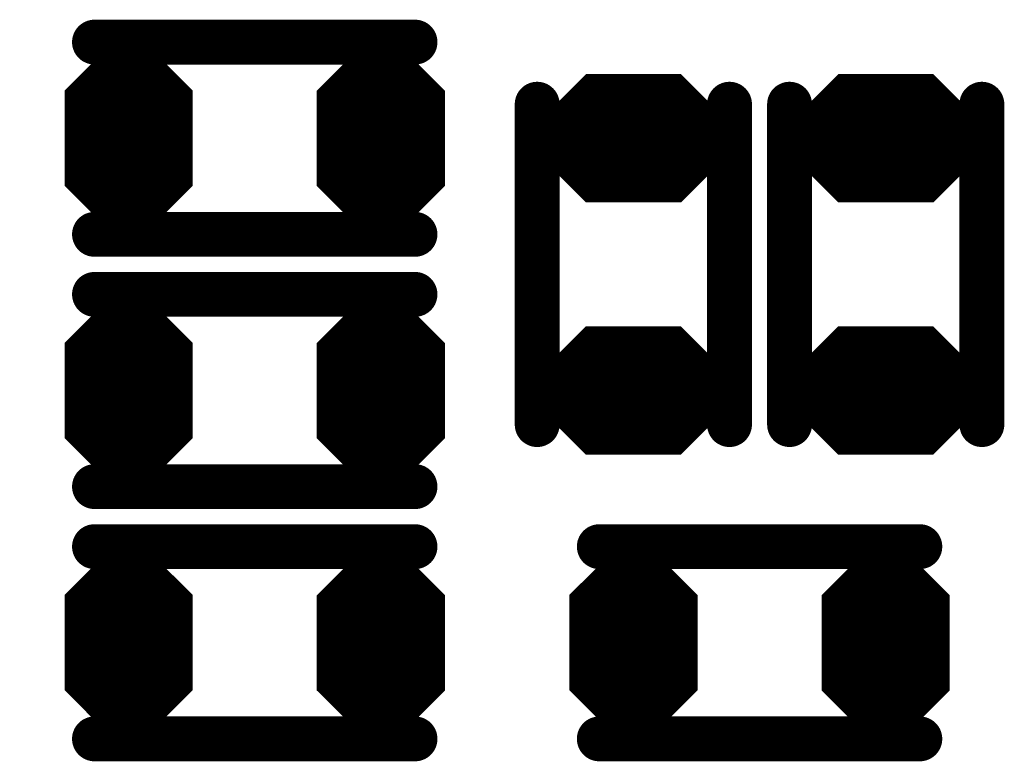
# Model space of a CAD drawing. Extents: x 0 to 8.86, y -3.29 to 6.3.
# Tile 89 of 129: x 6.61 to 6.77, y 3.62 to 3.74. Entities that reach past the tile are written whole.
import ezdxf

# ---------------------------------------------------------------- set-up
doc = ezdxf.new("R2010")
doc.units = 0
doc.layers.get('0').update_dxf_attribs({"color": 3, "linetype": 'CONTINUOUS'})

# ---------------------------------------------------------------- blocks, each defined once
blk = doc.blocks.new('PAD_R1')
at = {"const_width": 0.5}
blk.add_lwpolyline([(0.25, 0, 1), (-0.25, 0, 1)], format="xyb", close=True, dxfattribs=at)

msp = doc.modelspace()

# ---------------------------------------------------------------- linework, layer by layer
for p, q in [((6.62089, 3.72577), (6.62824, 3.73312)), ((6.63113, 3.73312), (6.63848, 3.72577)), ((6.66025, 3.72573), (6.6676, 3.73308)), ((6.67049, 3.73308), (6.67784, 3.72573)), ((6.69388, 3.71998), (6.70123, 3.72733)), ((6.71565, 3.72733), (6.723, 3.71998)), ((6.73325, 3.71998), (6.7406, 3.72733)), ((6.75502, 3.72733), (6.76237, 3.71998)), ((6.62089, 3.72577), (6.63848, 3.72577)), ((6.66025, 3.72573), (6.67784, 3.72573)), ((6.69388, 3.71998), (6.723, 3.71998)), ((6.73325, 3.71998), (6.76237, 3.71998)), ((6.69388, 3.71568), (6.723, 3.71568)), ((6.69388, 3.71568), (6.70123, 3.70833)), ((6.71565, 3.70833), (6.723, 3.71568)), ((6.73325, 3.71568), (6.76237, 3.71568)), ((6.73325, 3.71568), (6.7406, 3.70833)), ((6.75502, 3.70833), (6.76237, 3.71568)), ((6.62089, 3.70993), (6.63848, 3.70993)), ((6.62089, 3.70993), (6.62824, 3.70258)), ((6.63113, 3.70258), (6.63848, 3.70993)), ((6.66025, 3.70989), (6.67784, 3.70989)), ((6.66025, 3.70989), (6.6676, 3.70254)), ((6.67049, 3.70254), (6.67784, 3.70989)), ((6.62089, 3.6864), (6.62824, 3.69375)), ((6.63113, 3.69375), (6.63848, 3.6864)), ((6.66025, 3.68636), (6.6676, 3.69371)), ((6.67049, 3.69371), (6.67784, 3.68636)), ((6.69384, 3.68061), (6.70119, 3.68796)), ((6.71561, 3.68796), (6.72296, 3.68061)), ((6.73321, 3.68061), (6.74056, 3.68796)), ((6.75498, 3.68796), (6.76233, 3.68061)), ((6.62089, 3.6864), (6.63848, 3.6864)), ((6.66025, 3.68636), (6.67784, 3.68636)), ((6.69384, 3.68061), (6.72296, 3.68061)), ((6.73321, 3.68061), (6.76233, 3.68061)), ((6.69384, 3.67631), (6.72296, 3.67631)), ((6.69384, 3.67631), (6.70119, 3.66896)), ((6.71561, 3.66896), (6.72296, 3.67631)), ((6.73321, 3.67631), (6.76233, 3.67631)), ((6.73321, 3.67631), (6.74056, 3.66896)), ((6.75498, 3.66896), (6.76233, 3.67631)), ((6.62089, 3.67056), (6.63848, 3.67056)), ((6.62089, 3.67056), (6.62824, 3.66321)), ((6.63113, 3.66321), (6.63848, 3.67056)), ((6.66025, 3.67052), (6.67784, 3.67052)), ((6.66025, 3.67052), (6.6676, 3.66317)), ((6.67049, 3.66317), (6.67784, 3.67052)), ((6.62089, 3.64703), (6.62824, 3.65438)), ((6.63113, 3.65438), (6.63848, 3.64703)), ((6.66025, 3.64699), (6.6676, 3.65434)), ((6.67049, 3.65434), (6.67784, 3.64699)), ((6.69963, 3.64703), (6.70698, 3.65438)), ((6.70987, 3.65438), (6.71722, 3.64703)), ((6.73899, 3.64699), (6.74634, 3.65434)), ((6.74923, 3.65434), (6.75658, 3.64699)), ((6.62089, 3.64703), (6.63848, 3.64703)), ((6.66025, 3.64699), (6.67784, 3.64699)), ((6.69963, 3.64703), (6.71722, 3.64703)), ((6.73899, 3.64699), (6.75658, 3.64699)), ((6.62089, 3.63119), (6.63848, 3.63119)), ((6.62089, 3.63119), (6.62824, 3.62384)), ((6.63113, 3.62384), (6.63848, 3.63119)), ((6.66025, 3.63115), (6.67784, 3.63115)), ((6.66025, 3.63115), (6.6676, 3.6238)), ((6.67049, 3.6238), (6.67784, 3.63115)), ((6.69963, 3.63119), (6.71722, 3.63119)), ((6.69963, 3.63119), (6.70698, 3.62384)), ((6.70987, 3.62384), (6.71722, 3.63119)), ((6.73899, 3.63115), (6.75658, 3.63115)), ((6.73899, 3.63115), (6.74634, 3.6238)), ((6.74923, 3.6238), (6.75658, 3.63115))]:
    msp.add_line(p, q)
for points, const_width in [([(6.67436, 3.73283), (6.62436, 3.73283)], 0.007), ([(6.67436, 3.73283), (6.62436, 3.73283)], 0.007), ([(6.62331, 3.72677), (6.62866, 3.73212), (6.63071, 3.73212), (6.63606, 3.72677)], 0.003), ([(6.62907, 3.73112), (6.6303, 3.73112)], 0.005), ([(6.66267, 3.72673), (6.66802, 3.73208), (6.67007, 3.73208), (6.67542, 3.72673)], 0.003), ([(6.66843, 3.73108), (6.66966, 3.73108)], 0.005), ([(6.62572, 3.72777), (6.63365, 3.72777)], 0.005), ([(6.66508, 3.72773), (6.67301, 3.72773)], 0.005), ([(6.62331, 3.72677), (6.63606, 3.72677)], 0.003), ([(6.66267, 3.72673), (6.67542, 3.72673)], 0.003), ([(6.69342, 3.72314), (6.69342, 3.67314)], 0.007), ([(6.69342, 3.72314), (6.69342, 3.67314)], 0.007), ([(6.69629, 3.72098), (6.70164, 3.72633), (6.71524, 3.72633), (6.72059, 3.72098)], 0.003), ([(6.70206, 3.72532), (6.71482, 3.72532)], 0.005), ([(6.72342, 3.72314), (6.72342, 3.67314)], 0.007), ([(6.72342, 3.72314), (6.72342, 3.67314)], 0.007), ([(6.73279, 3.72314), (6.73279, 3.67314)], 0.007), ([(6.73279, 3.72314), (6.73279, 3.67314)], 0.007), ([(6.73566, 3.72098), (6.74101, 3.72633), (6.75461, 3.72633), (6.75996, 3.72098)], 0.003), ([(6.74143, 3.72532), (6.75419, 3.72532)], 0.005), ([(6.76279, 3.72314), (6.76279, 3.67314)], 0.007), ([(6.76279, 3.72314), (6.76279, 3.67314)], 0.007), ([(6.61969, 3.72427), (6.63969, 3.72427)], 0.002), ([(6.62269, 3.72527), (6.63669, 3.72527)], 0.002), ([(6.65904, 3.72423), (6.67904, 3.72423)], 0.002), ([(6.66204, 3.72523), (6.67604, 3.72523)], 0.002), ([(6.61969, 3.71743), (6.63969, 3.71743)], 0.014), ([(6.65904, 3.71739), (6.67904, 3.71739)], 0.014), ([(6.69871, 3.72198), (6.71817, 3.72198)], 0.005), ([(6.73808, 3.72198), (6.75754, 3.72198)], 0.005), ([(6.69629, 3.72098), (6.72059, 3.72098)], 0.003), ([(6.73566, 3.72098), (6.75996, 3.72098)], 0.003), ([(6.69567, 3.71948), (6.72121, 3.71948)], 0.002), ([(6.73504, 3.71948), (6.76058, 3.71948)], 0.002), ([(6.69267, 3.71768), (6.72421, 3.71768)], 0.003), ([(6.69267, 3.71847), (6.72421, 3.71847)], 0.002), ([(6.73204, 3.71768), (6.76358, 3.71768)], 0.003), ([(6.73204, 3.71847), (6.76358, 3.71847)], 0.002), ([(6.69567, 3.71618), (6.72121, 3.71618)], 0.002), ([(6.73504, 3.71618), (6.76058, 3.71618)], 0.002), ([(6.69508, 3.71517), (6.7218, 3.71517)], 0.002), ([(6.69508, 3.71517), (6.70143, 3.70882)], 0.002), ([(6.6975, 3.71417), (6.71938, 3.71417)], 0.004), ([(6.6975, 3.71417), (6.70185, 3.70982)], 0.004), ([(6.69871, 3.71367), (6.71817, 3.71367)], 0.005), ([(6.71503, 3.70982), (6.71938, 3.71417)], 0.004), ([(6.71545, 3.70882), (6.7218, 3.71517)], 0.002), ([(6.73445, 3.71517), (6.76117, 3.71517)], 0.002), ([(6.73445, 3.71517), (6.7408, 3.70882)], 0.002), ([(6.73687, 3.71417), (6.75875, 3.71417)], 0.004), ([(6.73687, 3.71417), (6.74122, 3.70982)], 0.004), ([(6.73808, 3.71367), (6.75754, 3.71367)], 0.005), ([(6.7544, 3.70982), (6.75875, 3.71417)], 0.004), ([(6.75482, 3.70882), (6.76117, 3.71517)], 0.002), ([(6.70206, 3.71033), (6.71482, 3.71033)], 0.005), ([(6.74143, 3.71033), (6.75419, 3.71033)], 0.005), ([(6.62269, 3.71043), (6.63669, 3.71043)], 0.002), ([(6.66204, 3.71039), (6.67604, 3.71039)], 0.002), ([(6.70185, 3.70982), (6.71503, 3.70982)], 0.004), ([(6.74122, 3.70982), (6.7544, 3.70982)], 0.004), ([(6.6221, 3.70943), (6.63727, 3.70943)], 0.002), ([(6.6221, 3.70943), (6.62845, 3.70308)], 0.002), ([(6.62451, 3.70843), (6.63486, 3.70843)], 0.004), ([(6.62451, 3.70843), (6.62886, 3.70408)], 0.004), ([(6.62572, 3.70793), (6.63365, 3.70793)], 0.005), ([(6.63051, 3.70408), (6.63486, 3.70843)], 0.004), ([(6.63092, 3.70308), (6.63727, 3.70943)], 0.002), ([(6.66146, 3.70939), (6.67663, 3.70939)], 0.002), ([(6.66146, 3.70939), (6.66781, 3.70304)], 0.002), ([(6.66387, 3.70839), (6.67422, 3.70839)], 0.004), ([(6.66387, 3.70839), (6.66822, 3.70404)], 0.004), ([(6.66508, 3.70789), (6.67301, 3.70789)], 0.005), ([(6.66987, 3.70404), (6.67422, 3.70839)], 0.004), ([(6.67028, 3.70304), (6.67663, 3.70939)], 0.002), ([(6.70143, 3.70882), (6.71545, 3.70882)], 0.002), ([(6.7408, 3.70882), (6.75482, 3.70882)], 0.002), ([(6.62907, 3.70458), (6.6303, 3.70458)], 0.005), ([(6.66843, 3.70454), (6.66966, 3.70454)], 0.005), ([(6.67436, 3.70283), (6.62436, 3.70283)], 0.007), ([(6.67436, 3.70283), (6.62436, 3.70283)], 0.007), ([(6.62886, 3.70408), (6.63051, 3.70408)], 0.004), ([(6.66822, 3.70404), (6.66987, 3.70404)], 0.004), ([(6.62845, 3.70308), (6.63092, 3.70308)], 0.002), ([(6.66781, 3.70304), (6.67028, 3.70304)], 0.002), ([(6.67436, 3.69346), (6.62436, 3.69346)], 0.007), ([(6.67436, 3.69346), (6.62436, 3.69346)], 0.007), ([(6.62331, 3.6874), (6.62866, 3.69275), (6.63071, 3.69275), (6.63606, 3.6874)], 0.003), ([(6.62907, 3.69175), (6.6303, 3.69175)], 0.005), ([(6.66267, 3.68736), (6.66802, 3.69271), (6.67007, 3.69271), (6.67542, 3.68736)], 0.003), ([(6.66843, 3.69171), (6.66966, 3.69171)], 0.005), ([(6.62572, 3.6884), (6.63365, 3.6884)], 0.005), ([(6.66508, 3.68836), (6.67301, 3.68836)], 0.005), ([(6.62331, 3.6874), (6.63606, 3.6874)], 0.003), ([(6.66267, 3.68736), (6.67542, 3.68736)], 0.003), ([(6.69625, 3.68161), (6.7016, 3.68696), (6.7152, 3.68696), (6.72055, 3.68161)], 0.003), ([(6.70202, 3.68596), (6.71478, 3.68596)], 0.005), ([(6.73562, 3.68161), (6.74097, 3.68696), (6.75457, 3.68696), (6.75992, 3.68161)], 0.003), ([(6.74139, 3.68596), (6.75415, 3.68596)], 0.005), ([(6.62269, 3.6859), (6.63669, 3.6859)], 0.002), ([(6.66204, 3.68586), (6.67604, 3.68586)], 0.002), ([(6.61969, 3.67806), (6.63969, 3.67806)], 0.014), ([(6.61969, 3.6849), (6.63969, 3.6849)], 0.002), ([(6.65904, 3.67802), (6.67904, 3.67802)], 0.014), ([(6.65904, 3.68486), (6.67904, 3.68486)], 0.002), ([(6.69867, 3.68261), (6.71813, 3.68261)], 0.005), ([(6.73804, 3.68261), (6.7575, 3.68261)], 0.005), ([(6.69625, 3.68161), (6.72055, 3.68161)], 0.003), ([(6.73562, 3.68161), (6.75992, 3.68161)], 0.003), ([(6.69563, 3.68011), (6.72117, 3.68011)], 0.002), ([(6.735, 3.68011), (6.76054, 3.68011)], 0.002), ([(6.69263, 3.67831), (6.72417, 3.67831)], 0.003), ([(6.69263, 3.67911), (6.72417, 3.67911)], 0.002), ([(6.732, 3.67831), (6.76354, 3.67831)], 0.003), ([(6.732, 3.67911), (6.76354, 3.67911)], 0.002), ([(6.69563, 3.67681), (6.72117, 3.67681)], 0.002), ([(6.735, 3.67681), (6.76054, 3.67681)], 0.002), ([(6.69504, 3.67581), (6.72176, 3.67581)], 0.002), ([(6.69504, 3.67581), (6.70139, 3.66946)], 0.002), ([(6.69746, 3.67481), (6.71934, 3.67481)], 0.004), ([(6.69746, 3.67481), (6.70181, 3.67046)], 0.004), ([(6.69867, 3.67431), (6.71813, 3.67431)], 0.005), ([(6.71499, 3.67046), (6.71934, 3.67481)], 0.004), ([(6.71541, 3.66946), (6.72176, 3.67581)], 0.002), ([(6.73441, 3.67581), (6.76113, 3.67581)], 0.002), ([(6.73441, 3.67581), (6.74076, 3.66946)], 0.002), ([(6.73683, 3.67481), (6.75871, 3.67481)], 0.004), ([(6.73683, 3.67481), (6.74118, 3.67046)], 0.004), ([(6.73804, 3.67431), (6.7575, 3.67431)], 0.005), ([(6.75436, 3.67046), (6.75871, 3.67481)], 0.004), ([(6.75478, 3.66946), (6.76113, 3.67581)], 0.002), ([(6.70202, 3.67096), (6.71478, 3.67096)], 0.005), ([(6.74139, 3.67096), (6.75415, 3.67096)], 0.005), ([(6.6221, 3.67006), (6.63727, 3.67006)], 0.002), ([(6.6221, 3.67006), (6.62845, 3.66371)], 0.002), ([(6.62269, 3.67106), (6.63669, 3.67106)], 0.002), ([(6.62451, 3.66906), (6.63486, 3.66906)], 0.004), ([(6.62451, 3.66906), (6.62886, 3.66471)], 0.004), ([(6.62572, 3.66856), (6.63365, 3.66856)], 0.005), ([(6.63051, 3.66471), (6.63486, 3.66906)], 0.004), ([(6.63092, 3.66371), (6.63727, 3.67006)], 0.002), ([(6.66204, 3.67102), (6.67604, 3.67102)], 0.002), ([(6.70181, 3.67046), (6.71499, 3.67046)], 0.004), ([(6.74118, 3.67046), (6.75436, 3.67046)], 0.004), ([(6.66146, 3.67002), (6.67663, 3.67002)], 0.002), ([(6.66146, 3.67002), (6.66781, 3.66367)], 0.002), ([(6.66387, 3.66902), (6.67422, 3.66902)], 0.004), ([(6.66387, 3.66902), (6.66822, 3.66467)], 0.004), ([(6.66508, 3.66852), (6.67301, 3.66852)], 0.005), ([(6.66987, 3.66467), (6.67422, 3.66902)], 0.004), ([(6.67028, 3.66367), (6.67663, 3.67002)], 0.002), ([(6.70139, 3.66946), (6.71541, 3.66946)], 0.002), ([(6.74076, 3.66946), (6.75478, 3.66946)], 0.002), ([(6.67436, 3.66346), (6.62436, 3.66346)], 0.007), ([(6.67436, 3.66346), (6.62436, 3.66346)], 0.007), ([(6.62907, 3.66521), (6.6303, 3.66521)], 0.005), ([(6.62886, 3.66471), (6.63051, 3.66471)], 0.004), ([(6.66843, 3.66517), (6.66966, 3.66517)], 0.005), ([(6.66822, 3.66467), (6.66987, 3.66467)], 0.004), ([(6.62845, 3.66371), (6.63092, 3.66371)], 0.002), ([(6.66781, 3.66367), (6.67028, 3.66367)], 0.002), ([(6.67436, 3.65409), (6.62436, 3.65409)], 0.007), ([(6.67436, 3.65409), (6.62436, 3.65409)], 0.007), ([(6.75311, 3.65409), (6.70311, 3.65409)], 0.007), ([(6.75311, 3.65409), (6.70311, 3.65409)], 0.007), ([(6.62331, 3.64803), (6.62866, 3.65338), (6.63071, 3.65338), (6.63606, 3.64803)], 0.003), ([(6.62907, 3.65238), (6.6303, 3.65238)], 0.005), ([(6.66267, 3.64799), (6.66802, 3.65334), (6.67007, 3.65334), (6.67542, 3.64799)], 0.003), ([(6.66843, 3.65234), (6.66966, 3.65234)], 0.005), ([(6.70205, 3.64803), (6.7074, 3.65338), (6.70945, 3.65338), (6.7148, 3.64803)], 0.003), ([(6.70781, 3.65238), (6.70904, 3.65238)], 0.005), ([(6.74141, 3.64799), (6.74676, 3.65334), (6.74881, 3.65334), (6.75416, 3.64799)], 0.003), ([(6.74717, 3.65234), (6.7484, 3.65234)], 0.005), ([(6.62572, 3.64903), (6.63365, 3.64903)], 0.005), ([(6.66508, 3.64899), (6.67301, 3.64899)], 0.005), ([(6.70446, 3.64903), (6.71239, 3.64903)], 0.005), ([(6.74382, 3.64899), (6.75175, 3.64899)], 0.005), ([(6.62331, 3.64803), (6.63606, 3.64803)], 0.003), ([(6.66267, 3.64799), (6.67542, 3.64799)], 0.003), ([(6.70205, 3.64803), (6.7148, 3.64803)], 0.003), ([(6.74141, 3.64799), (6.75416, 3.64799)], 0.003), ([(6.61969, 3.64553), (6.63969, 3.64553)], 0.002), ([(6.62269, 3.64653), (6.63669, 3.64653)], 0.002), ([(6.65904, 3.64549), (6.67904, 3.64549)], 0.002), ([(6.66204, 3.64649), (6.67604, 3.64649)], 0.002), ([(6.69843, 3.64553), (6.71843, 3.64553)], 0.002), ([(6.70143, 3.64653), (6.71542, 3.64653)], 0.002), ([(6.73779, 3.64549), (6.75779, 3.64549)], 0.002), ([(6.74079, 3.64649), (6.75479, 3.64649)], 0.002), ([(6.61969, 3.63869), (6.63969, 3.63869)], 0.014), ([(6.65904, 3.63865), (6.67904, 3.63865)], 0.014), ([(6.69843, 3.63869), (6.71843, 3.63869)], 0.014), ([(6.73779, 3.63865), (6.75779, 3.63865)], 0.014), ([(6.62269, 3.63169), (6.63669, 3.63169)], 0.002), ([(6.66204, 3.63165), (6.67604, 3.63165)], 0.002), ([(6.70143, 3.63169), (6.71542, 3.63169)], 0.002), ([(6.74079, 3.63165), (6.75479, 3.63165)], 0.002), ([(6.6221, 3.63069), (6.63727, 3.63069)], 0.002), ([(6.6221, 3.63069), (6.62845, 3.62434)], 0.002), ([(6.62451, 3.62969), (6.63486, 3.62969)], 0.004), ([(6.62451, 3.62969), (6.62886, 3.62534)], 0.004), ([(6.62572, 3.62919), (6.63365, 3.62919)], 0.005), ([(6.63051, 3.62534), (6.63486, 3.62969)], 0.004), ([(6.63092, 3.62434), (6.63727, 3.63069)], 0.002), ([(6.66146, 3.63065), (6.67663, 3.63065)], 0.002), ([(6.66146, 3.63065), (6.66781, 3.6243)], 0.002), ([(6.66387, 3.62965), (6.67422, 3.62965)], 0.004), ([(6.66387, 3.62965), (6.66822, 3.6253)], 0.004), ([(6.66508, 3.62915), (6.67301, 3.62915)], 0.005), ([(6.66987, 3.6253), (6.67422, 3.62965)], 0.004), ([(6.67028, 3.6243), (6.67663, 3.63065)], 0.002), ([(6.70084, 3.63069), (6.71601, 3.63069)], 0.002), ([(6.70084, 3.63069), (6.70719, 3.62434)], 0.002), ([(6.70325, 3.62969), (6.7136, 3.62969)], 0.004), ([(6.70325, 3.62969), (6.7076, 3.62534)], 0.004), ([(6.70446, 3.62919), (6.71239, 3.62919)], 0.005), ([(6.70925, 3.62534), (6.7136, 3.62969)], 0.004), ([(6.70966, 3.62434), (6.71601, 3.63069)], 0.002), ([(6.7402, 3.63065), (6.75537, 3.63065)], 0.002), ([(6.7402, 3.63065), (6.74655, 3.6243)], 0.002), ([(6.74261, 3.62965), (6.75296, 3.62965)], 0.004), ([(6.74261, 3.62965), (6.74696, 3.6253)], 0.004), ([(6.74382, 3.62915), (6.75175, 3.62915)], 0.005), ([(6.74861, 3.6253), (6.75296, 3.62965)], 0.004), ([(6.74902, 3.6243), (6.75537, 3.63065)], 0.002), ([(6.62907, 3.62584), (6.6303, 3.62584)], 0.005), ([(6.66843, 3.6258), (6.66966, 3.6258)], 0.005), ([(6.70781, 3.62584), (6.70904, 3.62584)], 0.005), ([(6.74717, 3.6258), (6.7484, 3.6258)], 0.005), ([(6.67436, 3.62409), (6.62436, 3.62409)], 0.007), ([(6.67436, 3.62409), (6.62436, 3.62409)], 0.007), ([(6.62886, 3.62534), (6.63051, 3.62534)], 0.004), ([(6.66822, 3.6253), (6.66987, 3.6253)], 0.004), ([(6.75311, 3.62409), (6.70311, 3.62409)], 0.007), ([(6.75311, 3.62409), (6.70311, 3.62409)], 0.007), ([(6.7076, 3.62534), (6.70925, 3.62534)], 0.004), ([(6.74696, 3.6253), (6.74861, 3.6253)], 0.004), ([(6.62845, 3.62434), (6.63092, 3.62434)], 0.002), ([(6.66781, 3.6243), (6.67028, 3.6243)], 0.002), ([(6.70719, 3.62434), (6.70966, 3.62434)], 0.002), ([(6.74655, 3.6243), (6.74902, 3.6243)], 0.002)]:
    msp.add_lwpolyline(points, dxfattribs=dict(const_width=const_width))
at = {"const_width": 0.002}
for points in [[(6.63092, 3.73262), (6.63869, 3.72486), (6.63869, 3.71084), (6.63092, 3.70308), (6.62845, 3.70308), (6.62069, 3.71084), (6.62069, 3.72486), (6.62845, 3.73262)], [(6.67028, 3.73258), (6.67804, 3.72482), (6.67804, 3.7108), (6.67028, 3.70304), (6.66781, 3.70304), (6.66004, 3.7108), (6.66004, 3.72482), (6.66781, 3.73258)], [(6.71545, 3.72683), (6.72321, 3.71906), (6.72321, 3.71659), (6.71545, 3.70882), (6.70143, 3.70882), (6.69367, 3.71659), (6.69367, 3.71906), (6.70143, 3.72683)], [(6.75482, 3.72683), (6.76258, 3.71906), (6.76258, 3.71659), (6.75482, 3.70882), (6.7408, 3.70882), (6.73304, 3.71659), (6.73304, 3.71906), (6.7408, 3.72683)], [(6.63092, 3.69325), (6.63869, 3.68549), (6.63869, 3.67147), (6.63092, 3.66371), (6.62845, 3.66371), (6.62069, 3.67147), (6.62069, 3.68549), (6.62845, 3.69325)], [(6.67028, 3.69321), (6.67804, 3.68545), (6.67804, 3.67143), (6.67028, 3.66367), (6.66781, 3.66367), (6.66004, 3.67143), (6.66004, 3.68545), (6.66781, 3.69321)], [(6.71541, 3.68746), (6.72317, 3.6797), (6.72317, 3.67723), (6.71541, 3.66946), (6.70139, 3.66946), (6.69363, 3.67723), (6.69363, 3.6797), (6.70139, 3.68746)], [(6.75478, 3.68746), (6.76254, 3.6797), (6.76254, 3.67723), (6.75478, 3.66946), (6.74076, 3.66946), (6.733, 3.67723), (6.733, 3.6797), (6.74076, 3.68746)], [(6.63092, 3.65388), (6.63869, 3.64612), (6.63869, 3.6321), (6.63092, 3.62434), (6.62845, 3.62434), (6.62069, 3.6321), (6.62069, 3.64612), (6.62845, 3.65388)], [(6.67028, 3.65384), (6.67804, 3.64608), (6.67804, 3.63206), (6.67028, 3.6243), (6.66781, 3.6243), (6.66004, 3.63206), (6.66004, 3.64608), (6.66781, 3.65384)], [(6.70966, 3.65388), (6.71743, 3.64612), (6.71743, 3.6321), (6.70966, 3.62434), (6.70719, 3.62434), (6.69942, 3.6321), (6.69942, 3.64612), (6.70719, 3.65388)], [(6.74902, 3.65384), (6.75679, 3.64608), (6.75679, 3.63206), (6.74902, 3.6243), (6.74655, 3.6243), (6.73879, 3.63206), (6.73879, 3.64608), (6.74655, 3.65384)]]:
    msp.add_lwpolyline(points, close=True, dxfattribs=at)

# ---------------------------------------------------------------- block references
for p, xscale, yscale in [((6.62436, 3.73283), 0.007, 0.007), ((6.62436, 3.73283), 0.007, 0.007), ((6.67436, 3.73283), 0.007, 0.007), ((6.67436, 3.73283), 0.007, 0.007), ((6.62907, 3.73112), 0.005, 0.005), ((6.6303, 3.73112), 0.005, 0.005), ((6.66843, 3.73108), 0.005, 0.005), ((6.66966, 3.73108), 0.005, 0.005), ((6.62572, 3.72777), 0.005, 0.005), ((6.63365, 3.72777), 0.005, 0.005), ((6.66508, 3.72773), 0.005, 0.005), ((6.67301, 3.72773), 0.005, 0.005), ((6.62331, 3.72677), 0.003, 0.003), ((6.62331, 3.72677), 0.003, 0.003), ((6.63606, 3.72677), 0.003, 0.003), ((6.63606, 3.72677), 0.003, 0.003), ((6.66267, 3.72673), 0.003, 0.003), ((6.66267, 3.72673), 0.003, 0.003), ((6.67542, 3.72673), 0.003, 0.003), ((6.67542, 3.72673), 0.003, 0.003), ((6.69342, 3.72314), 0.007, 0.007), ((6.69342, 3.72314), 0.007, 0.007), ((6.70206, 3.72532), 0.005, 0.005), ((6.71482, 3.72532), 0.005, 0.005), ((6.72342, 3.72314), 0.007, 0.007), ((6.72342, 3.72314), 0.007, 0.007), ((6.73279, 3.72314), 0.007, 0.007), ((6.73279, 3.72314), 0.007, 0.007), ((6.74143, 3.72532), 0.005, 0.005), ((6.75419, 3.72532), 0.005, 0.005), ((6.76279, 3.72314), 0.007, 0.007), ((6.76279, 3.72314), 0.007, 0.007), ((6.62269, 3.72527), 0.002, 0.002), ((6.63669, 3.72527), 0.002, 0.002), ((6.66204, 3.72523), 0.002, 0.002), ((6.67604, 3.72523), 0.002, 0.002), ((6.69871, 3.72198), 0.005, 0.005), ((6.71817, 3.72198), 0.005, 0.005), ((6.73808, 3.72198), 0.005, 0.005), ((6.75754, 3.72198), 0.005, 0.005), ((6.69629, 3.72098), 0.003, 0.003), ((6.69629, 3.72098), 0.003, 0.003), ((6.72059, 3.72098), 0.003, 0.003), ((6.72059, 3.72098), 0.003, 0.003), ((6.73566, 3.72098), 0.003, 0.003), ((6.73566, 3.72098), 0.003, 0.003), ((6.75996, 3.72098), 0.003, 0.003), ((6.75996, 3.72098), 0.003, 0.003), ((6.69567, 3.71948), 0.002, 0.002), ((6.72121, 3.71948), 0.002, 0.002), ((6.73504, 3.71948), 0.002, 0.002), ((6.76058, 3.71948), 0.002, 0.002), ((6.69567, 3.71618), 0.002, 0.002), ((6.72121, 3.71618), 0.002, 0.002), ((6.73504, 3.71618), 0.002, 0.002), ((6.76058, 3.71618), 0.002, 0.002), ((6.69508, 3.71517), 0.002, 0.002), ((6.69508, 3.71517), 0.002, 0.002), ((6.6975, 3.71417), 0.004, 0.004), ((6.6975, 3.71417), 0.004, 0.004), ((6.69871, 3.71367), 0.005, 0.005), ((6.71817, 3.71367), 0.005, 0.005), ((6.71938, 3.71417), 0.004, 0.004), ((6.71938, 3.71417), 0.004, 0.004), ((6.7218, 3.71517), 0.002, 0.002), ((6.7218, 3.71517), 0.002, 0.002), ((6.73445, 3.71517), 0.002, 0.002), ((6.73445, 3.71517), 0.002, 0.002), ((6.73687, 3.71417), 0.004, 0.004), ((6.73687, 3.71417), 0.004, 0.004), ((6.73808, 3.71367), 0.005, 0.005), ((6.75754, 3.71367), 0.005, 0.005), ((6.75875, 3.71417), 0.004, 0.004), ((6.75875, 3.71417), 0.004, 0.004), ((6.76117, 3.71517), 0.002, 0.002), ((6.76117, 3.71517), 0.002, 0.002), ((6.70206, 3.71033), 0.005, 0.005), ((6.71482, 3.71033), 0.005, 0.005), ((6.74143, 3.71033), 0.005, 0.005), ((6.75419, 3.71033), 0.005, 0.005), ((6.62269, 3.71043), 0.002, 0.002), ((6.63669, 3.71043), 0.002, 0.002), ((6.66204, 3.71039), 0.002, 0.002), ((6.67604, 3.71039), 0.002, 0.002), ((6.70185, 3.70982), 0.004, 0.004), ((6.70185, 3.70982), 0.004, 0.004), ((6.71503, 3.70982), 0.004, 0.004), ((6.71503, 3.70982), 0.004, 0.004), ((6.74122, 3.70982), 0.004, 0.004), ((6.74122, 3.70982), 0.004, 0.004), ((6.7544, 3.70982), 0.004, 0.004), ((6.7544, 3.70982), 0.004, 0.004), ((6.6221, 3.70943), 0.002, 0.002), ((6.6221, 3.70943), 0.002, 0.002), ((6.62451, 3.70843), 0.004, 0.004), ((6.62451, 3.70843), 0.004, 0.004), ((6.62572, 3.70793), 0.005, 0.005), ((6.63365, 3.70793), 0.005, 0.005), ((6.63486, 3.70843), 0.004, 0.004), ((6.63486, 3.70843), 0.004, 0.004), ((6.63727, 3.70943), 0.002, 0.002), ((6.63727, 3.70943), 0.002, 0.002), ((6.66146, 3.70939), 0.002, 0.002), ((6.66146, 3.70939), 0.002, 0.002), ((6.66387, 3.70839), 0.004, 0.004), ((6.66387, 3.70839), 0.004, 0.004), ((6.66508, 3.70789), 0.005, 0.005), ((6.67301, 3.70789), 0.005, 0.005), ((6.67422, 3.70839), 0.004, 0.004), ((6.67422, 3.70839), 0.004, 0.004), ((6.67663, 3.70939), 0.002, 0.002), ((6.67663, 3.70939), 0.002, 0.002), ((6.70143, 3.70882), 0.002, 0.002), ((6.70143, 3.70882), 0.002, 0.002), ((6.71545, 3.70882), 0.002, 0.002), ((6.71545, 3.70882), 0.002, 0.002), ((6.7408, 3.70882), 0.002, 0.002), ((6.7408, 3.70882), 0.002, 0.002), ((6.75482, 3.70882), 0.002, 0.002), ((6.75482, 3.70882), 0.002, 0.002), ((6.62907, 3.70458), 0.005, 0.005), ((6.6303, 3.70458), 0.005, 0.005), ((6.66843, 3.70454), 0.005, 0.005), ((6.66966, 3.70454), 0.005, 0.005), ((6.62436, 3.70283), 0.007, 0.007), ((6.62436, 3.70283), 0.007, 0.007), ((6.62886, 3.70408), 0.004, 0.004), ((6.62886, 3.70408), 0.004, 0.004), ((6.63051, 3.70408), 0.004, 0.004), ((6.63051, 3.70408), 0.004, 0.004), ((6.66822, 3.70404), 0.004, 0.004), ((6.66822, 3.70404), 0.004, 0.004), ((6.66987, 3.70404), 0.004, 0.004), ((6.66987, 3.70404), 0.004, 0.004), ((6.67436, 3.70283), 0.007, 0.007), ((6.67436, 3.70283), 0.007, 0.007), ((6.62845, 3.70308), 0.002, 0.002), ((6.62845, 3.70308), 0.002, 0.002), ((6.63092, 3.70308), 0.002, 0.002), ((6.63092, 3.70308), 0.002, 0.002), ((6.66781, 3.70304), 0.002, 0.002), ((6.66781, 3.70304), 0.002, 0.002), ((6.67028, 3.70304), 0.002, 0.002), ((6.67028, 3.70304), 0.002, 0.002), ((6.62436, 3.69346), 0.007, 0.007), ((6.62436, 3.69346), 0.007, 0.007), ((6.67436, 3.69346), 0.007, 0.007), ((6.67436, 3.69346), 0.007, 0.007), ((6.62907, 3.69175), 0.005, 0.005), ((6.6303, 3.69175), 0.005, 0.005), ((6.66843, 3.69171), 0.005, 0.005), ((6.66966, 3.69171), 0.005, 0.005), ((6.62572, 3.6884), 0.005, 0.005), ((6.63365, 3.6884), 0.005, 0.005), ((6.66508, 3.68836), 0.005, 0.005), ((6.67301, 3.68836), 0.005, 0.005), ((6.62331, 3.6874), 0.003, 0.003), ((6.62331, 3.6874), 0.003, 0.003), ((6.63606, 3.6874), 0.003, 0.003), ((6.63606, 3.6874), 0.003, 0.003), ((6.66267, 3.68736), 0.003, 0.003), ((6.66267, 3.68736), 0.003, 0.003), ((6.67542, 3.68736), 0.003, 0.003), ((6.67542, 3.68736), 0.003, 0.003), ((6.70202, 3.68596), 0.005, 0.005), ((6.71478, 3.68596), 0.005, 0.005), ((6.74139, 3.68596), 0.005, 0.005), ((6.75415, 3.68596), 0.005, 0.005), ((6.62269, 3.6859), 0.002, 0.002), ((6.63669, 3.6859), 0.002, 0.002), ((6.66204, 3.68586), 0.002, 0.002), ((6.67604, 3.68586), 0.002, 0.002), ((6.69867, 3.68261), 0.005, 0.005), ((6.71813, 3.68261), 0.005, 0.005), ((6.73804, 3.68261), 0.005, 0.005), ((6.7575, 3.68261), 0.005, 0.005), ((6.69625, 3.68161), 0.003, 0.003), ((6.69625, 3.68161), 0.003, 0.003), ((6.72055, 3.68161), 0.003, 0.003), ((6.72055, 3.68161), 0.003, 0.003), ((6.73562, 3.68161), 0.003, 0.003), ((6.73562, 3.68161), 0.003, 0.003), ((6.75992, 3.68161), 0.003, 0.003), ((6.75992, 3.68161), 0.003, 0.003), ((6.69563, 3.68011), 0.002, 0.002), ((6.72117, 3.68011), 0.002, 0.002), ((6.735, 3.68011), 0.002, 0.002), ((6.76054, 3.68011), 0.002, 0.002), ((6.69563, 3.67681), 0.002, 0.002), ((6.72117, 3.67681), 0.002, 0.002), ((6.735, 3.67681), 0.002, 0.002), ((6.76054, 3.67681), 0.002, 0.002), ((6.69342, 3.67314), 0.007, 0.007), ((6.69342, 3.67314), 0.007, 0.007), ((6.69504, 3.67581), 0.002, 0.002), ((6.69504, 3.67581), 0.002, 0.002), ((6.69746, 3.67481), 0.004, 0.004), ((6.69746, 3.67481), 0.004, 0.004), ((6.69867, 3.67431), 0.005, 0.005), ((6.71813, 3.67431), 0.005, 0.005), ((6.71934, 3.67481), 0.004, 0.004), ((6.71934, 3.67481), 0.004, 0.004), ((6.72342, 3.67314), 0.007, 0.007), ((6.72342, 3.67314), 0.007, 0.007), ((6.72176, 3.67581), 0.002, 0.002), ((6.72176, 3.67581), 0.002, 0.002), ((6.73279, 3.67314), 0.007, 0.007), ((6.73279, 3.67314), 0.007, 0.007), ((6.73441, 3.67581), 0.002, 0.002), ((6.73441, 3.67581), 0.002, 0.002), ((6.73683, 3.67481), 0.004, 0.004), ((6.73683, 3.67481), 0.004, 0.004), ((6.73804, 3.67431), 0.005, 0.005), ((6.7575, 3.67431), 0.005, 0.005), ((6.75871, 3.67481), 0.004, 0.004), ((6.75871, 3.67481), 0.004, 0.004), ((6.76279, 3.67314), 0.007, 0.007), ((6.76279, 3.67314), 0.007, 0.007), ((6.76113, 3.67581), 0.002, 0.002), ((6.76113, 3.67581), 0.002, 0.002), ((6.70202, 3.67096), 0.005, 0.005), ((6.71478, 3.67096), 0.005, 0.005), ((6.74139, 3.67096), 0.005, 0.005), ((6.75415, 3.67096), 0.005, 0.005), ((6.6221, 3.67006), 0.002, 0.002), ((6.6221, 3.67006), 0.002, 0.002), ((6.62269, 3.67106), 0.002, 0.002), ((6.62451, 3.66906), 0.004, 0.004), ((6.62451, 3.66906), 0.004, 0.004), ((6.62572, 3.66856), 0.005, 0.005), ((6.63365, 3.66856), 0.005, 0.005), ((6.63486, 3.66906), 0.004, 0.004), ((6.63486, 3.66906), 0.004, 0.004), ((6.63669, 3.67106), 0.002, 0.002), ((6.63727, 3.67006), 0.002, 0.002), ((6.63727, 3.67006), 0.002, 0.002), ((6.66204, 3.67102), 0.002, 0.002), ((6.67604, 3.67102), 0.002, 0.002), ((6.70181, 3.67046), 0.004, 0.004), ((6.70181, 3.67046), 0.004, 0.004), ((6.71499, 3.67046), 0.004, 0.004), ((6.71499, 3.67046), 0.004, 0.004), ((6.74118, 3.67046), 0.004, 0.004), ((6.74118, 3.67046), 0.004, 0.004), ((6.75436, 3.67046), 0.004, 0.004), ((6.75436, 3.67046), 0.004, 0.004), ((6.66146, 3.67002), 0.002, 0.002), ((6.66146, 3.67002), 0.002, 0.002), ((6.66387, 3.66902), 0.004, 0.004), ((6.66387, 3.66902), 0.004, 0.004), ((6.66508, 3.66852), 0.005, 0.005), ((6.67301, 3.66852), 0.005, 0.005), ((6.67422, 3.66902), 0.004, 0.004), ((6.67422, 3.66902), 0.004, 0.004), ((6.67663, 3.67002), 0.002, 0.002), ((6.67663, 3.67002), 0.002, 0.002), ((6.70139, 3.66946), 0.002, 0.002), ((6.70139, 3.66946), 0.002, 0.002), ((6.71541, 3.66946), 0.002, 0.002), ((6.71541, 3.66946), 0.002, 0.002), ((6.74076, 3.66946), 0.002, 0.002), ((6.74076, 3.66946), 0.002, 0.002), ((6.75478, 3.66946), 0.002, 0.002), ((6.75478, 3.66946), 0.002, 0.002), ((6.62436, 3.66346), 0.007, 0.007), ((6.62436, 3.66346), 0.007, 0.007), ((6.62907, 3.66521), 0.005, 0.005), ((6.62886, 3.66471), 0.004, 0.004), ((6.62886, 3.66471), 0.004, 0.004), ((6.6303, 3.66521), 0.005, 0.005), ((6.63051, 3.66471), 0.004, 0.004), ((6.63051, 3.66471), 0.004, 0.004), ((6.66843, 3.66517), 0.005, 0.005), ((6.66822, 3.66467), 0.004, 0.004), ((6.66822, 3.66467), 0.004, 0.004), ((6.66966, 3.66517), 0.005, 0.005), ((6.66987, 3.66467), 0.004, 0.004), ((6.66987, 3.66467), 0.004, 0.004), ((6.67436, 3.66346), 0.007, 0.007), ((6.67436, 3.66346), 0.007, 0.007), ((6.62845, 3.66371), 0.002, 0.002), ((6.62845, 3.66371), 0.002, 0.002), ((6.63092, 3.66371), 0.002, 0.002), ((6.63092, 3.66371), 0.002, 0.002), ((6.66781, 3.66367), 0.002, 0.002), ((6.66781, 3.66367), 0.002, 0.002), ((6.67028, 3.66367), 0.002, 0.002), ((6.67028, 3.66367), 0.002, 0.002), ((6.62436, 3.65409), 0.007, 0.007), ((6.62436, 3.65409), 0.007, 0.007), ((6.67436, 3.65409), 0.007, 0.007), ((6.67436, 3.65409), 0.007, 0.007), ((6.70311, 3.65409), 0.007, 0.007), ((6.70311, 3.65409), 0.007, 0.007), ((6.75311, 3.65409), 0.007, 0.007), ((6.75311, 3.65409), 0.007, 0.007), ((6.62907, 3.65238), 0.005, 0.005), ((6.6303, 3.65238), 0.005, 0.005), ((6.66843, 3.65234), 0.005, 0.005), ((6.66966, 3.65234), 0.005, 0.005), ((6.70781, 3.65238), 0.005, 0.005), ((6.70904, 3.65238), 0.005, 0.005), ((6.74717, 3.65234), 0.005, 0.005), ((6.7484, 3.65234), 0.005, 0.005), ((6.62572, 3.64903), 0.005, 0.005), ((6.63365, 3.64903), 0.005, 0.005), ((6.66508, 3.64899), 0.005, 0.005), ((6.67301, 3.64899), 0.005, 0.005), ((6.70446, 3.64903), 0.005, 0.005), ((6.71239, 3.64903), 0.005, 0.005), ((6.74382, 3.64899), 0.005, 0.005), ((6.75175, 3.64899), 0.005, 0.005), ((6.62331, 3.64803), 0.003, 0.003), ((6.62331, 3.64803), 0.003, 0.003), ((6.63606, 3.64803), 0.003, 0.003), ((6.63606, 3.64803), 0.003, 0.003), ((6.66267, 3.64799), 0.003, 0.003), ((6.66267, 3.64799), 0.003, 0.003), ((6.67542, 3.64799), 0.003, 0.003), ((6.67542, 3.64799), 0.003, 0.003), ((6.70205, 3.64803), 0.003, 0.003), ((6.70205, 3.64803), 0.003, 0.003), ((6.7148, 3.64803), 0.003, 0.003), ((6.7148, 3.64803), 0.003, 0.003), ((6.74141, 3.64799), 0.003, 0.003), ((6.74141, 3.64799), 0.003, 0.003), ((6.75416, 3.64799), 0.003, 0.003), ((6.75416, 3.64799), 0.003, 0.003), ((6.62269, 3.64653), 0.002, 0.002), ((6.63669, 3.64653), 0.002, 0.002), ((6.66204, 3.64649), 0.002, 0.002), ((6.67604, 3.64649), 0.002, 0.002), ((6.70143, 3.64653), 0.002, 0.002), ((6.71542, 3.64653), 0.002, 0.002), ((6.74079, 3.64649), 0.002, 0.002), ((6.75479, 3.64649), 0.002, 0.002), ((6.62269, 3.63169), 0.002, 0.002), ((6.63669, 3.63169), 0.002, 0.002), ((6.66204, 3.63165), 0.002, 0.002), ((6.67604, 3.63165), 0.002, 0.002), ((6.70143, 3.63169), 0.002, 0.002), ((6.71542, 3.63169), 0.002, 0.002), ((6.74079, 3.63165), 0.002, 0.002), ((6.75479, 3.63165), 0.002, 0.002), ((6.6221, 3.63069), 0.002, 0.002), ((6.6221, 3.63069), 0.002, 0.002), ((6.62451, 3.62969), 0.004, 0.004), ((6.62451, 3.62969), 0.004, 0.004), ((6.62572, 3.62919), 0.005, 0.005), ((6.63365, 3.62919), 0.005, 0.005), ((6.63486, 3.62969), 0.004, 0.004), ((6.63486, 3.62969), 0.004, 0.004), ((6.63727, 3.63069), 0.002, 0.002), ((6.63727, 3.63069), 0.002, 0.002), ((6.66146, 3.63065), 0.002, 0.002), ((6.66146, 3.63065), 0.002, 0.002), ((6.66387, 3.62965), 0.004, 0.004), ((6.66387, 3.62965), 0.004, 0.004), ((6.66508, 3.62915), 0.005, 0.005), ((6.67301, 3.62915), 0.005, 0.005), ((6.67422, 3.62965), 0.004, 0.004), ((6.67422, 3.62965), 0.004, 0.004), ((6.67663, 3.63065), 0.002, 0.002), ((6.67663, 3.63065), 0.002, 0.002), ((6.70084, 3.63069), 0.002, 0.002), ((6.70084, 3.63069), 0.002, 0.002), ((6.70325, 3.62969), 0.004, 0.004), ((6.70325, 3.62969), 0.004, 0.004), ((6.70446, 3.62919), 0.005, 0.005), ((6.71239, 3.62919), 0.005, 0.005), ((6.7136, 3.62969), 0.004, 0.004), ((6.7136, 3.62969), 0.004, 0.004), ((6.71601, 3.63069), 0.002, 0.002), ((6.71601, 3.63069), 0.002, 0.002), ((6.7402, 3.63065), 0.002, 0.002), ((6.7402, 3.63065), 0.002, 0.002), ((6.74261, 3.62965), 0.004, 0.004), ((6.74261, 3.62965), 0.004, 0.004), ((6.74382, 3.62915), 0.005, 0.005), ((6.75175, 3.62915), 0.005, 0.005), ((6.75296, 3.62965), 0.004, 0.004), ((6.75296, 3.62965), 0.004, 0.004), ((6.75537, 3.63065), 0.002, 0.002), ((6.75537, 3.63065), 0.002, 0.002), ((6.62907, 3.62584), 0.005, 0.005), ((6.6303, 3.62584), 0.005, 0.005), ((6.66843, 3.6258), 0.005, 0.005), ((6.66966, 3.6258), 0.005, 0.005), ((6.70781, 3.62584), 0.005, 0.005), ((6.70904, 3.62584), 0.005, 0.005), ((6.74717, 3.6258), 0.005, 0.005), ((6.7484, 3.6258), 0.005, 0.005), ((6.62436, 3.62409), 0.007, 0.007), ((6.62436, 3.62409), 0.007, 0.007), ((6.62886, 3.62534), 0.004, 0.004), ((6.62886, 3.62534), 0.004, 0.004), ((6.63051, 3.62534), 0.004, 0.004), ((6.63051, 3.62534), 0.004, 0.004), ((6.66822, 3.6253), 0.004, 0.004), ((6.66822, 3.6253), 0.004, 0.004), ((6.66987, 3.6253), 0.004, 0.004), ((6.66987, 3.6253), 0.004, 0.004), ((6.67436, 3.62409), 0.007, 0.007), ((6.67436, 3.62409), 0.007, 0.007), ((6.70311, 3.62409), 0.007, 0.007), ((6.70311, 3.62409), 0.007, 0.007), ((6.7076, 3.62534), 0.004, 0.004), ((6.7076, 3.62534), 0.004, 0.004), ((6.70925, 3.62534), 0.004, 0.004), ((6.70925, 3.62534), 0.004, 0.004), ((6.74696, 3.6253), 0.004, 0.004), ((6.74696, 3.6253), 0.004, 0.004), ((6.74861, 3.6253), 0.004, 0.004), ((6.74861, 3.6253), 0.004, 0.004), ((6.75311, 3.62409), 0.007, 0.007), ((6.75311, 3.62409), 0.007, 0.007), ((6.62845, 3.62434), 0.002, 0.002), ((6.62845, 3.62434), 0.002, 0.002), ((6.63092, 3.62434), 0.002, 0.002), ((6.63092, 3.62434), 0.002, 0.002), ((6.66781, 3.6243), 0.002, 0.002), ((6.66781, 3.6243), 0.002, 0.002), ((6.67028, 3.6243), 0.002, 0.002), ((6.67028, 3.6243), 0.002, 0.002), ((6.70719, 3.62434), 0.002, 0.002), ((6.70719, 3.62434), 0.002, 0.002), ((6.70966, 3.62434), 0.002, 0.002), ((6.70966, 3.62434), 0.002, 0.002), ((6.74655, 3.6243), 0.002, 0.002), ((6.74655, 3.6243), 0.002, 0.002), ((6.74902, 3.6243), 0.002, 0.002), ((6.74902, 3.6243), 0.002, 0.002)]:
    msp.add_blockref('PAD_R1', p, dxfattribs=dict(xscale=xscale, yscale=yscale))

doc.saveas('drawing.dxf')
